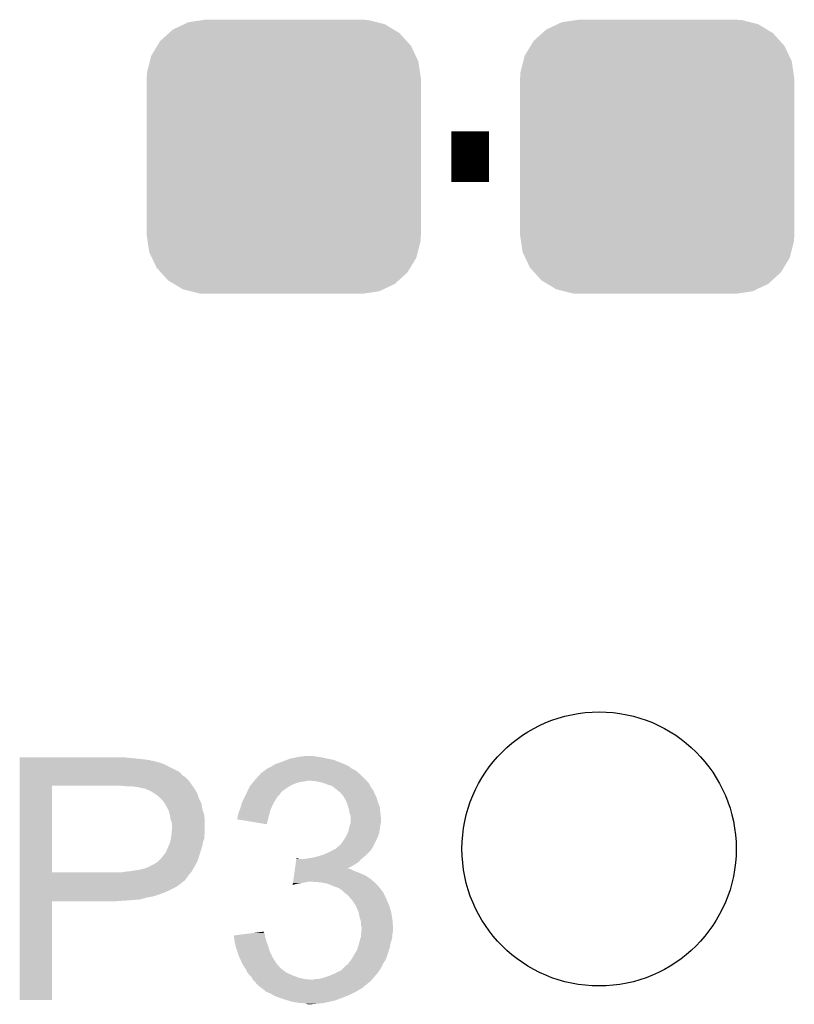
# Model space of a CAD drawing. Extents: x -9 to 122, y -9 to 65.
# Tile 119 of 256: x 30.83 to 33.94, y 37.49 to 41.45. Entities that reach past the tile are written whole.
import ezdxf

# ---------------------------------------------------------------- set-up
doc = ezdxf.new("R2010")
doc.units = 0
doc.layers.get('0').update_dxf_attribs({"linetype": 'CONTINUOUS'})
doc.layers.add('CLICKER_4_FOR_R7FA4M2A_V100_GTO', color=12, linetype='CONTINUOUS')
doc.layers.add('CLICKER_4_FOR_R7FA4M2A_V100_GTS', color=13, linetype='CONTINUOUS')

# ---------------------------------------------------------------- blocks, each defined once
blk = doc.blocks.new('CUSTOM_165')
for points in [[(-0.445816, 0.51162), (-0.400774, 0.532846), (0.441342, 0.51162), (0.406198, 0.532846)], [(-0.400774, 0.532846), (-0.383312, 0.541074), (0.406198, 0.532846), (0.373946, 0.541074)], [(-0.383312, 0.541074), (-0.323442, 0.549926), (0.373946, 0.541074), (0.339246, 0.549926)], [(-0.323442, 0.549926), (-0.31496, 0.55118), (0.339246, 0.549926), (0.31496, 0.55118)], [(-0.497124, 0.465342), (-0.461888, 0.497124), (0.49401, 0.465342), (0.465342, 0.497124)], [(-0.461888, 0.497124), (-0.445816, 0.51162), (0.465342, 0.497124), (0.441342, 0.51162)], [(-0.532846, 0.406198), (-0.508918, 0.445816), (0.53029, 0.406198), (0.51162, 0.445816)], [(-0.508918, 0.445816), (-0.497124, 0.465342), (0.51162, 0.445816), (0.49401, 0.465342)], [(-0.538686, 0.383312), (-0.532846, 0.406198), (0.541074, 0.383312), (0.53029, 0.406198)], [(-0.549926, 0.339246), (-0.538686, 0.383312), (0.54759, 0.339246), (0.541074, 0.383312)], [(-0.55118, 0.31496), (-0.549926, 0.339246), (0.55118, 0.31496), (0.54759, 0.339246)], [(-0.55118, -0.31496), (-0.55118, 0.31496), (0.55118, -0.31496), (0.55118, 0.31496)], [(-0.547588, -0.339246), (-0.55118, -0.31496), (0.549926, -0.339246), (0.55118, -0.31496)], [(-0.541074, -0.383312), (-0.547588, -0.339246), (0.538684, -0.383312), (0.549926, -0.339246)], [(-0.530288, -0.406198), (-0.541074, -0.383312), (0.532846, -0.406198), (0.538684, -0.383312)], [(-0.51162, -0.445816), (-0.530288, -0.406198), (0.508916, -0.445816), (0.532846, -0.406198)], [(-0.494008, -0.465342), (-0.51162, -0.445816), (0.497124, -0.465342), (0.508916, -0.445816)], [(-0.465342, -0.497124), (-0.494008, -0.465342), (0.461886, -0.497124), (0.497124, -0.465342)], [(-0.44134, -0.51162), (-0.465342, -0.497124), (0.445816, -0.51162), (0.461886, -0.497124)], [(-0.406198, -0.532846), (-0.44134, -0.51162), (0.400772, -0.532846), (0.445816, -0.51162)], [(-0.373944, -0.541074), (-0.406198, -0.532846), (0.383312, -0.541074), (0.400772, -0.532846)], [(-0.339246, -0.549926), (-0.373944, -0.541074), (0.32344, -0.549926), (0.383312, -0.541074)], [(-0.31496, -0.55118), (-0.339246, -0.549926), (0.31496, -0.55118), (0.32344, -0.549926)]]:
    blk.add_solid(points)
blk = doc.blocks.new('ROUND_180')
blk.add_circle((0, 0), 0.5512)

msp = doc.modelspace()

# ---------------------------------------------------------------- linework, layer by layer
at = {"layer": 'CLICKER_4_FOR_R7FA4M2A_V100_GTO', "const_width": 0.2032}
msp.add_lwpolyline([(32.5628, 40.894), (32.7152, 40.894)], dxfattribs=at)
at = {"layer": 'CLICKER_4_FOR_R7FA4M2A_V100_GTO'}
for points in [[(30.828, 38.47338), (30.828002, 38.47846), (31.30042, 38.47338), (31.24962, 38.47846)], [(30.828, 38.47084), (30.828, 38.47338), (31.32328, 38.47084), (31.30042, 38.47338)], [(30.828, 38.4683), (30.828, 38.47084), (31.343602, 38.4683), (31.32328, 38.47084)], [(30.828, 38.46576), (30.828, 38.4683), (31.3563, 38.46576), (31.346142, 38.4683)], [(30.828, 38.46322), (30.828, 38.46576), (31.369, 38.46322), (31.3563, 38.46576)], [(30.828, 38.45306), (30.828, 38.46322), (31.40456, 38.45306), (31.369, 38.46322)], [(30.828, 38.422578), (30.828, 38.45306), (31.46552, 38.422578), (31.40456, 38.45306)], [(31.849898, 38.447976), (31.85414, 38.45052), (32.14116, 38.447976), (32.134802, 38.45052)], [(31.85414, 38.45052), (31.88208, 38.46068), (32.134802, 38.45052), (32.109406, 38.46068)], [(31.88208, 38.46068), (31.901886, 38.468298), (32.109406, 38.46068), (32.090362, 38.468298)], [(31.901886, 38.468298), (31.915102, 38.47338), (32.090362, 38.468298), (32.06496, 38.47338)], [(31.915102, 38.47338), (31.9405, 38.47846), (32.06496, 38.47338), (32.042098, 38.47846)], [(31.9405, 38.47846), (31.9532, 38.481), (32.042098, 38.47846), (32.02432, 38.481)], [(31.9532, 38.481), (31.973522, 38.48354), (32.02432, 38.481), (32.009082, 38.48354)], [(30.828, 38.420038), (30.828, 38.422578), (31.468064, 38.420038), (31.46552, 38.422578)], [(30.828, 38.417496), (30.828, 38.420038), (31.47314, 38.417496), (31.468064, 38.420038)], [(30.828, 38.407338), (30.828, 38.417496), (31.480764, 38.407338), (31.47314, 38.417496)], [(31.793878, 38.409882), (31.800806, 38.4175), (32.19704, 38.409882), (32.188152, 38.4175)], [(31.800806, 38.4175), (31.803346, 38.417506), (32.188152, 38.4175), (32.188146, 38.417506)], [(31.803346, 38.417506), (31.80842, 38.42258), (32.188146, 38.417506), (32.182224, 38.42258)], [(31.80842, 38.42258), (31.812228, 38.42512), (32.182224, 38.42258), (32.17926, 38.42512)], [(31.812228, 38.42512), (31.816042, 38.427662), (32.17926, 38.42512), (32.174176, 38.427662)], [(31.816042, 38.427662), (31.821118, 38.432738), (32.174176, 38.427662), (32.164022, 38.432738)], [(31.821118, 38.432738), (31.821124, 38.432742), (32.164022, 38.432738), (32.164018, 38.432742)], [(31.821124, 38.432742), (31.841434, 38.442898), (32.164018, 38.432742), (32.151322, 38.442898)], [(31.841434, 38.442898), (31.841438, 38.4429), (32.151322, 38.442898), (32.151318, 38.4429)], [(31.841438, 38.4429), (31.845672, 38.44544), (32.151318, 38.4429), (32.143704, 38.44544)], [(31.845672, 38.44544), (31.849898, 38.447976), (32.143704, 38.44544), (32.14116, 38.447976)], [(30.827998, 38.38702), (30.828, 38.399718), (31.50616, 38.38702), (31.493462, 38.399718)], [(30.827998, 38.36416), (30.827998, 38.38702), (31.52249, 38.36416), (31.50616, 38.38702)], [(30.828, 38.399718), (30.828, 38.407338), (31.493462, 38.399718), (31.480764, 38.407338)], [(31.756696, 38.366698), (31.762932, 38.37432), (31.92018, 38.366698), (31.937958, 38.37432)], [(31.762932, 38.37432), (31.767088, 38.3794), (31.937958, 38.37432), (31.955738, 38.3794)], [(31.767088, 38.3794), (31.769166, 38.38194), (31.955738, 38.3794), (31.97352, 38.38194)], [(31.769166, 38.38194), (31.771244, 38.38448), (31.97352, 38.38194), (31.986218, 38.38448)], [(31.771244, 38.38448), (31.7754, 38.389558), (32.222442, 38.38448), (32.217364, 38.389558)], [(31.7754, 38.389558), (31.793878, 38.409882), (32.217364, 38.389558), (32.19704, 38.409882)], [(32.021778, 38.38194), (31.996382, 38.38448), (32.224982, 38.38194), (32.222442, 38.38448)], [(32.044638, 38.37686), (32.021778, 38.38194), (32.230062, 38.37686), (32.224982, 38.38194)], [(32.044644, 38.376858), (32.044638, 38.37686), (32.230062, 38.376858), (32.230062, 38.37686)], [(32.06496, 38.36924), (32.044644, 38.376858), (32.234296, 38.36924), (32.230062, 38.376858)], [(30.82799, 38.016202), (30.827998, 38.36416), (30.95752, 38.016202), (30.957542, 38.36416)], [(31.262318, 38.36162), (31.23692, 38.36416), (31.524306, 38.36162), (31.52249, 38.36416)], [(31.300418, 38.35908), (31.28264, 38.36162), (31.52612, 38.35908), (31.524306, 38.36162)], [(31.31312, 38.356538), (31.300418, 38.35908), (31.527936, 38.356538), (31.52612, 38.35908)], [(31.320744, 38.354), (31.31312, 38.356538), (31.529748, 38.354), (31.527936, 38.356538)], [(31.328364, 38.353998), (31.320744, 38.354), (31.52975, 38.353998), (31.529748, 38.354)], [(31.334288, 38.35146), (31.328364, 38.353998), (31.531562, 38.35146), (31.52975, 38.353998)], [(31.34614, 38.34638), (31.334288, 38.35146), (31.534384, 38.34638), (31.531562, 38.35146)], [(31.361382, 38.338758), (31.34614, 38.34638), (31.538616, 38.338758), (31.534384, 38.34638)], [(31.37662, 38.3286), (31.361382, 38.338758), (31.544258, 38.3286), (31.538616, 38.338758)], [(31.73847, 38.331138), (31.741988, 38.33876), (31.874458, 38.331138), (31.87954, 38.33876)], [(31.741988, 38.33876), (31.74316, 38.341298), (31.87954, 38.33876), (31.882078, 38.341298)], [(31.74316, 38.341298), (31.749024, 38.354), (31.882078, 38.341298), (31.899862, 38.354)], [(31.749024, 38.354), (31.752542, 38.36162), (31.899862, 38.354), (31.912054, 38.36162)], [(31.752542, 38.36162), (31.756696, 38.366698), (31.912054, 38.36162), (31.92018, 38.366698)], [(32.082738, 38.364162), (32.06496, 38.36924), (32.237116, 38.364162), (32.234296, 38.36924)], [(32.09544, 38.354), (32.082738, 38.364162), (32.242762, 38.354), (32.237116, 38.364162)], [(32.09925, 38.35146), (32.09544, 38.354), (32.2453, 38.35146), (32.242762, 38.354)], [(32.10306, 38.34892), (32.09925, 38.35146), (32.246994, 38.34892), (32.2453, 38.35146)], [(32.10814, 38.34384), (32.10306, 38.34892), (32.25038, 38.34384), (32.246994, 38.34892)], [(32.110674, 38.341306), (32.10814, 38.34384), (32.251394, 38.341306), (32.25038, 38.34384)], [(32.113212, 38.3413), (32.110674, 38.341306), (32.251396, 38.3413), (32.251394, 38.341306)], [(32.121926, 38.33114), (32.113212, 38.3413), (32.25546, 38.33114), (32.251396, 38.3413)], [(31.376628, 38.328594), (31.37662, 38.3286), (31.54426, 38.328594), (31.544258, 38.3286)], [(31.379798, 38.326058), (31.376628, 38.328594), (31.544262, 38.326058), (31.54426, 38.328594)], [(31.38932, 38.31844), (31.379798, 38.326058), (31.5468, 38.31844), (31.544262, 38.326058)], [(31.40202, 38.30574), (31.38932, 38.31844), (31.55188, 38.30574), (31.5468, 38.31844)], [(31.404562, 38.303196), (31.40202, 38.30574), (31.553152, 38.303196), (31.55188, 38.30574)], [(31.407102, 38.29812), (31.404562, 38.303196), (31.55569, 38.29812), (31.553152, 38.303196)], [(31.409642, 38.295578), (31.407102, 38.29812), (31.55696, 38.295578), (31.55569, 38.29812)], [(31.412546, 38.290496), (31.409642, 38.295578), (31.5595, 38.290496), (31.55696, 38.295578)], [(31.719772, 38.290498), (31.72206, 38.29812), (31.84652, 38.290498), (31.850874, 38.29812)], [(31.72206, 38.29812), (31.72714, 38.308282), (31.850874, 38.29812), (31.856682, 38.308282)], [(31.72714, 38.308282), (31.73476, 38.32352), (31.856682, 38.308282), (31.86684, 38.32352)], [(31.73476, 38.32352), (31.7373, 38.3286), (31.86684, 38.32352), (31.87192, 38.3286)], [(31.7373, 38.3286), (31.73847, 38.331138), (31.87192, 38.3286), (31.874458, 38.331138)], [(32.12846, 38.32352), (32.121926, 38.33114), (32.259272, 38.32352), (32.25546, 38.33114)], [(32.132816, 38.315898), (32.12846, 38.32352), (32.263082, 38.315898), (32.259272, 38.32352)], [(32.13862, 38.305742), (32.132816, 38.315898), (32.265984, 38.305742), (32.263082, 38.315898)], [(32.141888, 38.29812), (32.13862, 38.305742), (32.26816, 38.29812), (32.265984, 38.305742)], [(32.14624, 38.287962), (32.141888, 38.29812), (32.27197, 38.287962), (32.26816, 38.29812)], [(31.4198, 38.2778), (31.412546, 38.290496), (31.56109, 38.2778), (31.5595, 38.290496)], [(31.423612, 38.270178), (31.4198, 38.2778), (31.562042, 38.270178), (31.56109, 38.2778)], [(31.427422, 38.262558), (31.423612, 38.270178), (31.564582, 38.262558), (31.562042, 38.270178)], [(31.431232, 38.247318), (31.427422, 38.262558), (31.56966, 38.247318), (31.564582, 38.262558)], [(31.706818, 38.24986), (31.709362, 38.260022), (31.83151, 38.24986), (31.83428, 38.260022)], [(31.709362, 38.260022), (31.712408, 38.26764), (31.83428, 38.260022), (31.836358, 38.26764)], [(31.712408, 38.26764), (31.71444, 38.272718), (31.836358, 38.26764), (31.838614, 38.272718)], [(31.71444, 38.272718), (31.719772, 38.290498), (31.838614, 38.272718), (31.84652, 38.290498)], [(32.149144, 38.277798), (32.14624, 38.287962), (32.27578, 38.277798), (32.27197, 38.287962)], [(32.15132, 38.270182), (32.149144, 38.277798), (32.276542, 38.270182), (32.27578, 38.277798)], [(32.15386, 38.254942), (32.15132, 38.270182), (32.278066, 38.254942), (32.276542, 38.270182)], [(32.154878, 38.2524), (32.15386, 38.254942), (32.27832, 38.2524), (32.278066, 38.254942)], [(32.158938, 38.242244), (32.154878, 38.2524), (32.27945, 38.242244), (32.27832, 38.2524)], [(31.4325, 38.24224), (31.431232, 38.247318), (31.570168, 38.24224), (31.56966, 38.247318)], [(31.435042, 38.226998), (31.4325, 38.24224), (31.571694, 38.226998), (31.570168, 38.24224)], [(31.437072, 38.221922), (31.435042, 38.226998), (31.5722, 38.221922), (31.571694, 38.226998)], [(31.44012, 38.214296), (31.437072, 38.221922), (31.5722, 38.214296), (31.5722, 38.221922)], [(31.44012, 38.19144), (31.44012, 38.214296), (31.5722, 38.19144), (31.5722, 38.214296)], [(31.70174, 38.229558), (31.701742, 38.232084), (31.826196, 38.229558), (31.82683, 38.232084)], [(31.8211, 38.209222), (31.70174, 38.229558), (31.8211, 38.209222), (31.826196, 38.229558)], [(31.701742, 38.232084), (31.70428, 38.237164), (31.82683, 38.232084), (31.828104, 38.237164)], [(31.70428, 38.2397), (31.704282, 38.242242), (31.82874, 38.2397), (31.829432, 38.242242)], [(31.70428, 38.237164), (31.70428, 38.2397), (31.828104, 38.237164), (31.82874, 38.2397)], [(31.704282, 38.242242), (31.706818, 38.24986), (31.829432, 38.242242), (31.83151, 38.24986)], [(32.155554, 38.20668), (32.158938, 38.216838), (32.27832, 38.20668), (32.28086, 38.216838)], [(32.15894, 38.229538), (32.158938, 38.242244), (32.28086, 38.229538), (32.27945, 38.242244)], [(32.158938, 38.216838), (32.15894, 38.216844), (32.28086, 38.216838), (32.28086, 38.216844)], [(32.15894, 38.216844), (32.15894, 38.229538), (32.28086, 38.216844), (32.28086, 38.229538)], [(31.43779, 38.163498), (31.438638, 38.173658), (31.56966, 38.163498), (31.5722, 38.173658)], [(31.438638, 38.173658), (31.44012, 38.19144), (31.5722, 38.173658), (31.5722, 38.19144)], [(32.138618, 38.15842), (32.146238, 38.173656), (32.267524, 38.15842), (32.273238, 38.173656)], [(32.146238, 38.173656), (32.148782, 38.178742), (32.273238, 38.173656), (32.273964, 38.178742)], [(32.148782, 38.178742), (32.151604, 38.19144), (32.273964, 38.178742), (32.27578, 38.19144)], [(32.151604, 38.19144), (32.153862, 38.2016), (32.27578, 38.19144), (32.277472, 38.2016)], [(32.153862, 38.2016), (32.155554, 38.20668), (32.277472, 38.2016), (32.27832, 38.20668)], [(31.426854, 38.122858), (31.432498, 38.135558), (31.56204, 38.122858), (31.564156, 38.135558)], [(31.432498, 38.135558), (31.433006, 38.138098), (31.564156, 38.135558), (31.56458, 38.138098)], [(31.433006, 38.138098), (31.435546, 38.150796), (31.56458, 38.138098), (31.569658, 38.150796)], [(31.435546, 38.150796), (31.43758, 38.160958), (31.569658, 38.150796), (31.569658, 38.160958)], [(31.43758, 38.160958), (31.43779, 38.163498), (31.569658, 38.160958), (31.56966, 38.163498)], [(32.115762, 38.125402), (32.12592, 38.138102), (32.251648, 38.125402), (32.258, 38.138102)], [(32.12592, 38.138102), (32.135442, 38.15334), (32.258, 38.138102), (32.26562, 38.15334)], [(32.135442, 38.15334), (32.138618, 38.15842), (32.26562, 38.15334), (32.267524, 38.15842)], [(31.410654, 38.08984), (31.414718, 38.09492), (31.55188, 38.08984), (31.553442, 38.09492)], [(31.414718, 38.09492), (31.42234, 38.1127), (31.553442, 38.09492), (31.558914, 38.1127)], [(31.42234, 38.1127), (31.426854, 38.122858), (31.558914, 38.1127), (31.56204, 38.122858)], [(32.049722, 38.0873), (32.07258, 38.09746), (32.222438, 38.0873), (32.232598, 38.09746)], [(32.07258, 38.09746), (32.086298, 38.10508), (32.232598, 38.09746), (32.240218, 38.10508)], [(32.086298, 38.10508), (32.095438, 38.110156), (32.240218, 38.10508), (32.242758, 38.110156)], [(32.095438, 38.110156), (32.095446, 38.11016), (32.242758, 38.110156), (32.24276, 38.11016)], [(32.095446, 38.11016), (32.097986, 38.110166), (32.24276, 38.11016), (32.242766, 38.110166)], [(32.097986, 38.110166), (32.10052, 38.1127), (32.242766, 38.110166), (32.245298, 38.1127)], [(32.10052, 38.1127), (32.105602, 38.11778), (32.245298, 38.1127), (32.247838, 38.11778)], [(32.105602, 38.11778), (32.115762, 38.125402), (32.247838, 38.11778), (32.251648, 38.125402)], [(31.36392, 38.04666), (31.376618, 38.054278), (31.534826, 38.04666), (31.53918, 38.054278)], [(31.376618, 38.054278), (31.386778, 38.0619), (31.53918, 38.054278), (31.542446, 38.0619)], [(31.386778, 38.0619), (31.3944, 38.06952), (31.542446, 38.0619), (31.545712, 38.06952)], [(31.3944, 38.06952), (31.39643, 38.072058), (31.545712, 38.06952), (31.5468, 38.072058)], [(31.39643, 38.072058), (31.410654, 38.08984), (31.5468, 38.072058), (31.55188, 38.08984)], [(31.936522, 38.044122), (31.938338, 38.05682), (32.1691, 38.044122), (32.189418, 38.05682)], [(31.938338, 38.05682), (31.940156, 38.06952), (32.189418, 38.05682), (32.202118, 38.06952)], [(31.940156, 38.06952), (31.940518, 38.072058), (31.953204, 38.06952), (31.945582, 38.072058)], [(31.940518, 38.072058), (31.94052, 38.07206), (31.945582, 38.072058), (31.94052, 38.07206)], [(31.970982, 38.06952), (31.98622, 38.07206), (32.202118, 38.06952), (32.204658, 38.07206)], [(31.98622, 38.07206), (31.986234, 38.072062), (32.204658, 38.07206), (32.204662, 38.072062)], [(31.986234, 38.072062), (32.004, 38.0746), (32.204662, 38.072062), (32.207706, 38.0746)], [(32.004, 38.0746), (32.024318, 38.07968), (32.207706, 38.0746), (32.213802, 38.07968)], [(32.024318, 38.07968), (32.041254, 38.08476), (32.213802, 38.07968), (32.2199, 38.08476)], [(32.041254, 38.08476), (32.049722, 38.0873), (32.2199, 38.08476), (32.222438, 38.0873)], [(30.82799, 38.01618), (30.82799, 38.016202), (31.239458, 38.01618), (30.95752, 38.016202)], [(30.82799, 38.00348), (30.82799, 38.01618), (31.50616, 38.00348), (31.51674, 38.01618)], [(31.239458, 38.01618), (31.25216, 38.01872), (31.51674, 38.01618), (31.518858, 38.01872)], [(31.25216, 38.01872), (31.25218, 38.018722), (31.518858, 38.01872), (31.51886, 38.018722)], [(31.25218, 38.018722), (31.277562, 38.02126), (31.51886, 38.018722), (31.52031, 38.02126)], [(31.277562, 38.02126), (31.30804, 38.02634), (31.52031, 38.02126), (31.523212, 38.02634)], [(31.30804, 38.02634), (31.338518, 38.033958), (31.523212, 38.02634), (31.527566, 38.033958)], [(31.338518, 38.033958), (31.36392, 38.04666), (31.527566, 38.033958), (31.534826, 38.04666)], [(31.932162, 38.01364), (31.933252, 38.02126), (32.1945, 38.01364), (32.17418, 38.02126)], [(31.933252, 38.02126), (31.934342, 38.028878), (32.17418, 38.02126), (32.158944, 38.028878)], [(31.934342, 38.02888), (31.934706, 38.031418), (32.153864, 38.02888), (32.148784, 38.031418)], [(31.934342, 38.028878), (31.934342, 38.02888), (32.158944, 38.028878), (32.153864, 38.02888)], [(31.934706, 38.03142), (31.936522, 38.044122), (32.146326, 38.03142), (32.1691, 38.044122)], [(31.934706, 38.031418), (31.934706, 38.03142), (32.148784, 38.031418), (32.146326, 38.03142)], [(30.82799, 37.985698), (30.82799, 38.00348), (31.493458, 37.985698), (31.50616, 38.00348)], [(30.82799, 37.980618), (30.82799, 37.985698), (31.488376, 37.980618), (31.493458, 37.985698)], [(30.82799, 37.978078), (30.82799, 37.980618), (31.4833, 37.978078), (31.488376, 37.980618)], [(30.82799, 37.973), (30.82799, 37.978078), (31.478218, 37.973), (31.4833, 37.978078)], [(31.926348, 37.973), (31.927076, 37.97808), (31.96082, 37.973), (31.986218, 37.97808)], [(31.927076, 37.97808), (31.928528, 37.98824), (32.251834, 37.97808), (32.240222, 37.98824)], [(31.928528, 37.98824), (31.930708, 38.003478), (32.240222, 37.98824), (32.217362, 38.003478)], [(31.930708, 38.003478), (31.932162, 38.01364), (32.217362, 38.003478), (32.1945, 38.01364)], [(32.03956, 37.97554), (32.009082, 37.97808), (32.254736, 37.97554), (32.251834, 37.97808)], [(32.064958, 37.97046), (32.03956, 37.97554), (32.26054, 37.97046), (32.254736, 37.97554)], [(30.827988, 37.94252), (30.82799, 37.95776), (31.42742, 37.94252), (31.457898, 37.95776)], [(30.827988, 37.9349), (30.827988, 37.94252), (31.40964, 37.9349), (31.42742, 37.94252)], [(30.82799, 37.95776), (30.82799, 37.973), (31.457898, 37.95776), (31.478218, 37.973)], [(31.925264, 37.965412), (31.925986, 37.97046), (31.925264, 37.965412), (31.943038, 37.97046)], [(31.925986, 37.97046), (31.926348, 37.973), (31.943038, 37.97046), (31.96082, 37.973)], [(32.09036, 37.9603), (32.064958, 37.97046), (32.26957, 37.9603), (32.26054, 37.97046)], [(32.11068, 37.95268), (32.09036, 37.9603), (32.276342, 37.95268), (32.26957, 37.9603)], [(32.11831, 37.947594), (32.11068, 37.95268), (32.28086, 37.947594), (32.276342, 37.95268)], [(32.12212, 37.945054), (32.11831, 37.947594), (32.280866, 37.945054), (32.28086, 37.947594)], [(32.12592, 37.94252), (32.12212, 37.945054), (32.2834, 37.94252), (32.280866, 37.945054)], [(32.131004, 37.937436), (32.12592, 37.94252), (32.288482, 37.937436), (32.2834, 37.94252)], [(32.136078, 37.932362), (32.131004, 37.937436), (32.29102, 37.932362), (32.288482, 37.937436)], [(30.82798, 37.503122), (30.827988, 37.899318), (30.957498, 37.503122), (30.95752, 37.899318)], [(30.827988, 37.92728), (30.827988, 37.9349), (31.38932, 37.92728), (31.40964, 37.9349)], [(30.827988, 37.91966), (30.827988, 37.92728), (31.36646, 37.91966), (31.38932, 37.92728)], [(30.827988, 37.91458), (30.827988, 37.91966), (31.33852, 37.91458), (31.36646, 37.91966)], [(30.827988, 37.90696), (30.827988, 37.91458), (31.310578, 37.90696), (31.33852, 37.91458)], [(30.827988, 37.90442), (30.827988, 37.90696), (31.2801, 37.90442), (31.310578, 37.90696)], [(30.827988, 37.90188), (30.827988, 37.90442), (31.24454, 37.90188), (31.2801, 37.90442)], [(30.827988, 37.89934), (30.827988, 37.90188), (31.206442, 37.89934), (31.24454, 37.90188)], [(30.827988, 37.899318), (30.827988, 37.89934), (30.95752, 37.899318), (31.206442, 37.89934)], [(32.1437, 37.92728), (32.136078, 37.932362), (32.29356, 37.92728), (32.29102, 37.932362)], [(32.146242, 37.92474), (32.1437, 37.92728), (32.29483, 37.92474), (32.29356, 37.92728)], [(32.148466, 37.9222), (32.146242, 37.92474), (32.2961, 37.9222), (32.29483, 37.92474)], [(32.16402, 37.904422), (32.148466, 37.9222), (32.30372, 37.904422), (32.2961, 37.9222)], [(32.164022, 37.90442), (32.16402, 37.904422), (32.30372, 37.90442), (32.30372, 37.904422)], [(32.179258, 37.881562), (32.164022, 37.90442), (32.313882, 37.881562), (32.30372, 37.90442)], [(32.17926, 37.88156), (32.179258, 37.881562), (32.313882, 37.88156), (32.313882, 37.881562)], [(32.189418, 37.858702), (32.17926, 37.88156), (32.320738, 37.858702), (32.313882, 37.88156)], [(32.189984, 37.85616), (32.189418, 37.858702), (32.3215, 37.85616), (32.320738, 37.858702)], [(32.1945, 37.835838), (32.189984, 37.85616), (32.324888, 37.835838), (32.3215, 37.85616)], [(32.197404, 37.825682), (32.1945, 37.835838), (32.32658, 37.825682), (32.324888, 37.835838)], [(32.19958, 37.818064), (32.197404, 37.825682), (32.327126, 37.818064), (32.32658, 37.825682)], [(32.19958, 37.802824), (32.19958, 37.818064), (32.328214, 37.802824), (32.327126, 37.818064)], [(31.788636, 37.774874), (31.80842, 37.777396), (31.808426, 37.774874), (31.80842, 37.777396)], [(32.202118, 37.797744), (32.19958, 37.802824), (32.328576, 37.797744), (32.328214, 37.802824)], [(32.200636, 37.769796), (32.201272, 37.777418), (32.32658, 37.769796), (32.329118, 37.777418)], [(32.201272, 37.777418), (32.20212, 37.787578), (32.329118, 37.777418), (32.329118, 37.787578)], [(32.20212, 37.790122), (32.202118, 37.797744), (32.32912, 37.790122), (32.328576, 37.797744)], [(32.20212, 37.787578), (32.20212, 37.790122), (32.329118, 37.787578), (32.32912, 37.790122)], [(31.68906, 37.76218), (31.728878, 37.767256), (31.813502, 37.76218), (31.8135, 37.767256)], [(31.689342, 37.759638), (31.68906, 37.76218), (31.813502, 37.759638), (31.813502, 37.76218)], [(31.690182, 37.75202), (31.689342, 37.759638), (31.816038, 37.75202), (31.813502, 37.759638)], [(31.691302, 37.741858), (31.690182, 37.75202), (31.818582, 37.741858), (31.816038, 37.75202)], [(31.69158, 37.739322), (31.691302, 37.741858), (31.819534, 37.739322), (31.818582, 37.741858)], [(31.695532, 37.721542), (31.69158, 37.739322), (31.8262, 37.721542), (31.819534, 37.739322)], [(31.728878, 37.767256), (31.768726, 37.772336), (31.8135, 37.767256), (31.810962, 37.772336)], [(31.768726, 37.772336), (31.788636, 37.774874), (31.810962, 37.772336), (31.808426, 37.774874)], [(32.192652, 37.7317), (32.196808, 37.74694), (32.31896, 37.7317), (32.324038, 37.74694)], [(32.196808, 37.74694), (32.19958, 37.757102), (32.324038, 37.74694), (32.326072, 37.757102)], [(32.19958, 37.757102), (32.19979, 37.759638), (32.326072, 37.757102), (32.32658, 37.759638)], [(32.19979, 37.759638), (32.200636, 37.769796), (32.32658, 37.759638), (32.32658, 37.769796)], [(31.69666, 37.716462), (31.695532, 37.721542), (31.827724, 37.716462), (31.8262, 37.721542)], [(31.703434, 37.69614), (31.69666, 37.716462), (31.83382, 37.69614), (31.827724, 37.716462)], [(32.17164, 37.68344), (32.184342, 37.70376), (32.306262, 37.68344), (32.312512, 37.70376)], [(32.184342, 37.70376), (32.18815, 37.716458), (32.312512, 37.70376), (32.31642, 37.716458)], [(32.18815, 37.716458), (32.19196, 37.72916), (32.31642, 37.716458), (32.318536, 37.72916)], [(32.19196, 37.72916), (32.192652, 37.7317), (32.318536, 37.72916), (32.31896, 37.7317)], [(31.70936, 37.678362), (31.703434, 37.69614), (31.84271, 37.678362), (31.83382, 37.69614)], [(31.71288, 37.670738), (31.70936, 37.678362), (31.846522, 37.670738), (31.84271, 37.678362)], [(31.72343, 37.647878), (31.71288, 37.670738), (31.86176, 37.647878), (31.846522, 37.670738)], [(32.15132, 37.65296), (32.159446, 37.663118), (32.291866, 37.65296), (32.298638, 37.663118)], [(32.159446, 37.663118), (32.161482, 37.665662), (32.298638, 37.663118), (32.299592, 37.665662)], [(32.161482, 37.665662), (32.17164, 37.68344), (32.299592, 37.665662), (32.306262, 37.68344)], [(31.7246, 37.64534), (31.72343, 37.647878), (31.863982, 37.64534), (31.86176, 37.647878)], [(31.734758, 37.630102), (31.7246, 37.64534), (31.877324, 37.630102), (31.863982, 37.64534)], [(31.73603, 37.62756), (31.734758, 37.630102), (31.879548, 37.62756), (31.877324, 37.630102)], [(31.736034, 37.627554), (31.73603, 37.62756), (31.882086, 37.627554), (31.879548, 37.62756)], [(31.738572, 37.62248), (31.736034, 37.627554), (31.887162, 37.62248), (31.882086, 37.627554)], [(31.74238, 37.614862), (31.738572, 37.62248), (31.89732, 37.614862), (31.887162, 37.62248)], [(32.09544, 37.60978), (32.12084, 37.622482), (32.26562, 37.60978), (32.27469, 37.622482)], [(32.12084, 37.622482), (32.125918, 37.62756), (32.27469, 37.622482), (32.278318, 37.62756)], [(32.125918, 37.62756), (32.141164, 37.642802), (32.278318, 37.62756), (32.28594, 37.642802)], [(32.141164, 37.642802), (32.14624, 37.645344), (32.28594, 37.642802), (32.287212, 37.645344)], [(32.14624, 37.645344), (32.14793, 37.647878), (32.287212, 37.645344), (32.28848, 37.647878)], [(32.14793, 37.647878), (32.15132, 37.65296), (32.28848, 37.647878), (32.291866, 37.65296)], [(31.742382, 37.61486), (31.74238, 37.614862), (31.897322, 37.61486), (31.89732, 37.614862)], [(31.748098, 37.60724), (31.742382, 37.61486), (31.91256, 37.60724), (31.897322, 37.61486)], [(31.75, 37.604702), (31.748098, 37.60724), (31.918482, 37.604702), (31.91256, 37.60724)], [(31.75508, 37.59962), (31.75, 37.604702), (31.93034, 37.59962), (31.918482, 37.604702)], [(31.760158, 37.59454), (31.75508, 37.59962), (31.943888, 37.59454), (31.93034, 37.59962)], [(31.76143, 37.592), (31.760158, 37.59454), (31.950662, 37.592), (31.943888, 37.59454)], [(31.76397, 37.58692), (31.76143, 37.592), (31.973522, 37.58692), (31.950662, 37.592)], [(31.765238, 37.584384), (31.76397, 37.58692), (31.99888, 37.584384), (31.973522, 37.58692)], [(31.765242, 37.58438), (31.765238, 37.584384), (31.998918, 37.58438), (31.99888, 37.584384)], [(31.7754, 37.57422), (31.765242, 37.58438), (32.235132, 37.57422), (32.243842, 37.58438)], [(31.998918, 37.58438), (32.009084, 37.584382), (32.243842, 37.58438), (32.243844, 37.584382)], [(32.009084, 37.584382), (32.014164, 37.58692), (32.243844, 37.584382), (32.24602, 37.58692)], [(32.029402, 37.58692), (32.049718, 37.592), (32.24602, 37.58692), (32.250376, 37.592)], [(32.049718, 37.592), (32.072578, 37.59962), (32.250376, 37.592), (32.256908, 37.59962)], [(32.072578, 37.59962), (32.09544, 37.60978), (32.256908, 37.59962), (32.26562, 37.60978)], [(31.775406, 37.574214), (31.7754, 37.57422), (32.232594, 37.574214), (32.235132, 37.57422)], [(31.777938, 37.57168), (31.775406, 37.574214), (32.23006, 37.57168), (32.232594, 37.574214)], [(31.780478, 37.566606), (31.777938, 37.57168), (32.224986, 37.566606), (32.23006, 37.57168)], [(31.78049, 37.5666), (31.780478, 37.566606), (32.22498, 37.5666), (32.224986, 37.566606)], [(31.785546, 37.564066), (31.78049, 37.5666), (32.221178, 37.564066), (32.22498, 37.5666)], [(31.78556, 37.56153), (31.785546, 37.564066), (32.217374, 37.56153), (32.221178, 37.564066)], [(31.785578, 37.561518), (31.78556, 37.56153), (32.217358, 37.561518), (32.217374, 37.56153)], [(31.796238, 37.553898), (31.785578, 37.561518), (32.209738, 37.553898), (32.217358, 37.561518)], [(31.80334, 37.54882), (31.796238, 37.553898), (32.201274, 37.54882), (32.209738, 37.553898)], [(31.815534, 37.53866), (31.80334, 37.54882), (32.18434, 37.53866), (32.201274, 37.54882)], [(30.957498, 37.5031), (30.82798, 37.503122), (30.957498, 37.5031), (30.957498, 37.503122)], [(31.81858, 37.536122), (31.815534, 37.53866), (32.179264, 37.536122), (32.18434, 37.53866)], [(31.83636, 37.5285), (31.81858, 37.536122), (32.16402, 37.5285), (32.179264, 37.536122)], [(31.84525, 37.52342), (31.83636, 37.5285), (32.15386, 37.52342), (32.16402, 37.5285)], [(31.854138, 37.51834), (31.84525, 37.52342), (32.142006, 37.51834), (32.15386, 37.52342)], [(31.861252, 37.5158), (31.854138, 37.51834), (32.13608, 37.5158), (32.142006, 37.51834)], [(31.8897, 37.50564), (31.861252, 37.5158), (32.108984, 37.50564), (32.13608, 37.5158)], [(31.90621, 37.50056), (31.8897, 37.50564), (32.095438, 37.50056), (32.108984, 37.50564)], [(31.922718, 37.49548), (31.90621, 37.50056), (32.072578, 37.49548), (32.095438, 37.50056)], [(31.9405, 37.49294), (31.922718, 37.49548), (32.061148, 37.49294), (32.072578, 37.49548)], [(31.953198, 37.4904), (31.9405, 37.49294), (32.049718, 37.4904), (32.061148, 37.49294)], [(31.978598, 37.48786), (31.965898, 37.4904), (32.02432, 37.48786), (32.049718, 37.4904)], [(31.986218, 37.485322), (31.978598, 37.48786), (31.99894, 37.485322), (32.02432, 37.48786)], [(31.998922, 37.48532), (31.986218, 37.485322), (31.998922, 37.48532), (31.99894, 37.485322)]]:
    msp.add_solid(points, dxfattribs=at)

# ---------------------------------------------------------------- block references
at = {"layer": 'CLICKER_4_FOR_R7FA4M2A_V100_GTS'}
for name, p in [('CUSTOM_165', (31.8897, 40.894)), ('CUSTOM_165', (33.39084, 40.894)), ('ROUND_180', (33.15716, 38.11016))]:
    msp.add_blockref(name, p, dxfattribs=at)

doc.saveas('drawing.dxf')
